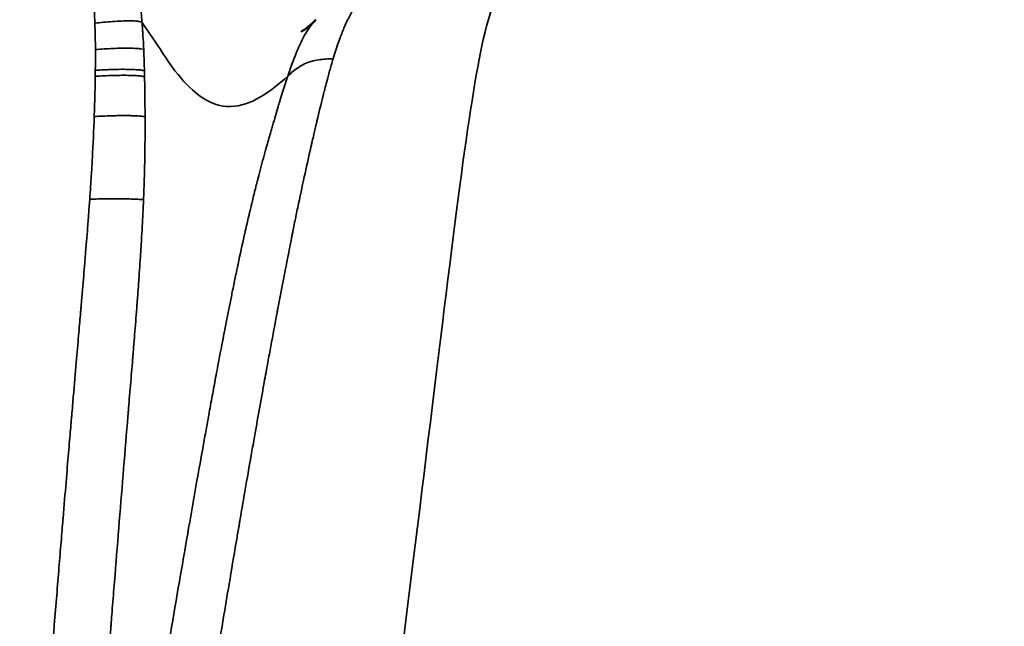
# Model space of a CAD drawing. Header units: millimetres. Extents: x -578 to 1907, y 2499 to 4482.
# Tile 8 of 41: x -91 to 254, y 2712 to 2925. Entities that reach past the tile are written whole.
import ezdxf

# ---------------------------------------------------------------- set-up
doc = ezdxf.new("R2010")
doc.units = ezdxf.units.MM
doc.layers.add('Visible (ANSI)', color=7, linetype='Continuous', lineweight=50)
doc.layers.add('Visible Narrow (ANSI)', color=7, linetype='Continuous', lineweight=35)
doc.styles.get("Standard").update_dxf_attribs({"font": 'tahoma.ttf'})
doc.dimstyles.get("Standard").update_dxf_attribs({"dimtxt": 25, "dimasz": 0.18, "dimexe": 0.18, "dimexo": 0.0625, "dimgap": 0.09, "dimtad": 0, "dimtih": 1, "dimtoh": 1, "dimzin": 0, "dimdsep": 46, "dimtxsty": 'Standard', "dimcen": 0.09, "dimadec": 0, "dimazin": 0, "dimtfac": 1, "dimtofl": 0, "dimtmove": 0, "dimatfit": 3, "dimfxl": 1, "dimtolj": 1, "dimtzin": 0, "dimarcsym": 0})

# ---------------------------------------------------------------- blocks, each defined once
blk = doc.blocks.new('*D9')
at = {"color": 0, "lineweight": -2, "transparency": 16777216}
for p, q in [((-271.39, 2563.39), (-271.39, 3444.12)), ((-271.21, 3443.94), (120.55, 3443.94)), ((779.94, 3443.94), (388.19, 3443.94)), ((780.12, 2563.39), (780.12, 3444.12))]:
    blk.add_line(p, q, dxfattribs=at)
at = {"color": 0, "transparency": 16777216}
for points in [[(-271.21, 3443.97), (-271.21, 3443.91), (-271.39, 3443.94)], [(779.94, 3443.97), (779.94, 3443.91), (780.12, 3443.94)]]:
    blk.add_solid(points, dxfattribs=at)
at = {"layer": 'Defpoints', "color": 0, "transparency": 16777216}
for p in [(780.12, 3443.94), (-271.39, 2563.33), (780.12, 2563.33)]:
    blk.add_point(p, dxfattribs=at)
at = {"color": 0, "transparency": 16777216, "insert": (254.37, 3443.94), "char_height": 25, "attachment_point": 5}
blk.add_mtext('\\A1;1051.51mm [41{\\H1x;\\S1/4;}]', dxfattribs=at)
blk = doc.blocks.new('*D10')
at = {"color": 0, "lineweight": -2, "transparency": 16777216}
for p, q in [((254.3, 3332.44), (-451.8, 3332.68)), ((-451.62, 3332.5), (-451.75, 2949.06)), ((-451.91, 2499.48), (-451.78, 2882.92)), ((254.02, 2499.06), (-452.09, 2499.3))]:
    blk.add_line(p, q, dxfattribs=at)
at = {"color": 0, "transparency": 16777216}
for points in [[(-451.65, 3332.5), (-451.59, 3332.5), (-451.62, 3332.68)], [(-451.94, 2499.48), (-451.88, 2499.48), (-451.91, 2499.3)]]:
    blk.add_solid(points, dxfattribs=at)
at = {"layer": 'Defpoints', "color": 0, "transparency": 16777216}
for p in [(254.37, 3332.44), (-451.91, 2499.3), (254.08, 2499.06)]:
    blk.add_point(p, dxfattribs=at)
at = {"color": 0, "transparency": 16777216, "insert": (-451.77, 2915.99), "char_height": 25, "attachment_point": 5}
blk.add_mtext('\\A1;833.38mm [32{\\H1x;\\S3/4;}]', dxfattribs=at)

msp = doc.modelspace()

# ---------------------------------------------------------------- linework, layer by layer
at = {"layer": 'Visible (ANSI)'}
msp.add_open_spline([(7.631, 2920.573), (7.631, 2920.573), (7.75, 2920.629), (8.611, 2921.168), (9.53, 2921.643), (12.86, 2924.738)], degree=3, knots=[14.6805777, 14.6805777, 14.6805777, 14.6805777, 16.6180263, 16.6180263, 20.3006713, 20.3006713, 20.3006713, 20.3006713], dxfattribs=at)
msp.add_open_spline([(12.9, 2924.774), (12.904, 2924.778), (12.908, 2924.781), (12.912, 2924.785)], degree=3, dxfattribs=at)
at = {"layer": 'Visible Narrow (ANSI)'}
for centre, major_axis, ratio, start_param, end_param in [((-656.779, 2883.767), (100.7, 668.766), 0.8726739, 4.8744306, 4.8775297), ((-803.692, 2862.413), (-361.831, -689.284), 0.9640852, 2.0941918, 2.0969059)]:
    msp.add_ellipse(centre, major_axis=major_axis, ratio=ratio, start_param=start_param, end_param=end_param, dxfattribs=at)
for points, knots in [([(25.366, 2562.626), (35.39, 2642.22), (55.637, 2802.935), (70.108, 2926.565), (78.263, 2937.208), (81.222, 2937.443)], [-3.4653688, -3.4653688, -3.4653688, -3.4653688, -2.5, -1.5, -0.8308815, -0.8308815, -0.8308815, -0.8308815]), ([(33.513, 2933.805), (33.508, 2933.804), (33.502, 2933.804), (33.496, 2933.803), (33.354, 2933.793), (33.21, 2933.778), (33.064, 2933.758), (32.991, 2933.749), (32.917, 2933.738), (32.843, 2933.726), (32.807, 2933.72), (32.769, 2933.713), (32.732, 2933.707), (32.714, 2933.703), (32.695, 2933.7), (32.676, 2933.696), (32.667, 2933.695), (32.658, 2933.693), (32.648, 2933.691), (32.64, 2933.689), (32.631, 2933.688), (32.622, 2933.686), (32.622, 2933.686), (32.621, 2933.686), (32.62, 2933.686), (32.586, 2933.679), (32.551, 2933.672), (32.516, 2933.665), (32.092, 2933.575), (31.662, 2933.445), (31.226, 2933.262), (30.755, 2933.064), (30.276, 2932.803), (29.79, 2932.464), (29.429, 2932.212), (29.063, 2931.918), (28.692, 2931.576), (28.564, 2931.458), (28.435, 2931.334), (28.306, 2931.204), (28.054, 2930.951), (27.8, 2930.675), (27.543, 2930.374), (27.415, 2930.223), (27.286, 2930.067), (27.156, 2929.903), (27.092, 2929.822), (27.027, 2929.738), (26.961, 2929.653), (26.929, 2929.611), (26.896, 2929.568), (26.864, 2929.524), (26.847, 2929.503), (26.831, 2929.481), (26.815, 2929.459), (26.799, 2929.438), (26.782, 2929.416), (26.766, 2929.394), (26.764, 2929.391), (26.761, 2929.387), (26.758, 2929.383), (26.735, 2929.352), (26.713, 2929.322), (26.69, 2929.291), (25.977, 2928.317), (25.281, 2927.187), (24.603, 2925.917), (24.432, 2925.597), (24.262, 2925.269), (24.093, 2924.933), (23.61, 2923.969), (23.137, 2922.94), (22.674, 2921.852), (22.137, 2920.59), (21.615, 2919.25), (21.108, 2917.854), (20.745, 2916.853), (20.39, 2915.823), (20.044, 2914.772), (19.736, 2913.837), (19.435, 2912.884), (19.139, 2911.914), (19.052, 2911.626), (18.965, 2911.338), (18.878, 2911.049)], [0.46811311, 0.46811311, 0.46811311, 0.46811311, 0.46875, 0.46875, 0.46875, 0.484375, 0.484375, 0.484375, 0.4921875, 0.4921875, 0.4921875, 0.49609375, 0.49609375, 0.49609375, 0.49804688, 0.49804688, 0.49804688, 0.49902344, 0.49902344, 0.49902344, 0.49993896, 0.49993896, 0.49993896, 0.5, 0.5, 0.5, 0.50472319, 0.50472319, 0.50472319, 0.5625, 0.5625, 0.5625, 0.625, 0.625, 0.625, 0.67145662, 0.67145662, 0.67145662, 0.6875, 0.6875, 0.6875, 0.71875, 0.71875, 0.71875, 0.734375, 0.734375, 0.734375, 0.7421875, 0.7421875, 0.7421875, 0.74609375, 0.74609375, 0.74609375, 0.74804687, 0.74804687, 0.74804687, 0.74996948, 0.74996948, 0.74996948, 0.75022008, 0.75022008, 0.75022008, 0.75212528, 0.75212528, 0.75212528, 0.8125, 0.8125, 0.8125, 0.82771755, 0.82771755, 0.82771755, 0.87132615, 0.87132615, 0.87132615, 0.92190306, 0.92190306, 0.92190306, 0.95814832, 0.95814832, 0.95814832, 0.99042216, 0.99042216, 0.99042216, 1, 1, 1, 1]), ([(-64.71, 2923.556), (-64.769, 2925.336), (-64.87, 2927.692), (-64.953, 2930.045), (-64.971, 2930.62)], [37.06936861, 37.06936861, 37.06936861, 37.06936861, 37.61326566, 37.78921166, 37.78921166, 37.78921166, 37.78921166]), ([(-48.707, 2930.704), (-48.67, 2930.164), (-48.63, 2929.632), (-48.59, 2929.106), (-48.588, 2929.081), (-48.586, 2929.057), (-48.584, 2929.032), (-48.563, 2928.757), (-48.542, 2928.483), (-48.52, 2928.21), (-48.51, 2928.074), (-48.499, 2927.938), (-48.488, 2927.802), (-48.483, 2927.734), (-48.477, 2927.666), (-48.472, 2927.598), (-48.469, 2927.564), (-48.466, 2927.53), (-48.464, 2927.496), (-48.461, 2927.462), (-48.458, 2927.43), (-48.455, 2927.395), (-48.364, 2926.253), (-48.269, 2925.103), (-48.177, 2923.915)], [0, 0, 0, 0, 0.2387561, 0.2387561, 0.2387561, 0.25, 0.25, 0.25, 0.375, 0.375, 0.375, 0.4375, 0.4375, 0.4375, 0.46875, 0.46875, 0.46875, 0.484375, 0.484375, 0.484375, 0.5, 0.5, 0.5, 1, 1, 1, 1]), ([(-64.528, 2914.29), (-64.534, 2915.774), (-64.57, 2918.864), (-64.658, 2921.952), (-64.71, 2923.556)], [36.12647665, 36.12647665, 36.12647665, 36.12647665, 36.57942, 37.06936861, 37.06936861, 37.06936861, 37.06936861]), ([(-48.177, 2923.915), (-48.158, 2923.681), (-48.134, 2923.367), (-48.089, 2922.777), (-48.073, 2922.56), (-48.047, 2922.206), (-48.033, 2922.022), (-48.017, 2921.794), (-48.008, 2921.677), (-48.005, 2921.626), (-48.002, 2921.592), (-48.001, 2921.573), (-47.963, 2921.053), (-47.932, 2920.602), (-47.892, 2920.005), (-47.88, 2919.819), (-47.863, 2919.559), (-47.855, 2919.434), (-47.846, 2919.297), (-47.841, 2919.23), (-47.839, 2919.198), (-47.839, 2919.184), (-47.838, 2919.174), (-47.838, 2919.171), (-47.736, 2917.569), (-47.648, 2915.955), (-47.576, 2914.324)], [0, 0, 0, 0, 0.125, 0.125, 0.1875, 0.1875, 0.21875, 0.234375, 0.2421875, 0.2460937, 0.2460937, 0.25, 0.25, 0.375, 0.375, 0.4375, 0.4375, 0.46875, 0.484375, 0.4921875, 0.4960937, 0.4980469, 0.4980469, 0.5, 0.5, 1, 1, 1, 1]), ([(-48.177, 2923.915), (-47.257, 2922.549), (-44.151, 2918.012), (-41.546, 2914.102), (-36.849, 2906.873), (-28.559, 2896.999), (-14.392, 2891.364), (-3.502, 2899.196), (2.984, 2905.015)], [0.0696261, 0.0696261, 0.0696261, 0.0696261, 0.125, 0.25, 0.25, 0.5, 1, 1.7596823, 1.7596823, 1.7596823, 1.7596823]), ([(2.984, 2905.015), (3.064, 2905.253), (3.145, 2905.493), (3.227, 2905.732), (3.502, 2906.541), (3.786, 2907.355), (4.076, 2908.166), (4.371, 2908.988), (4.673, 2909.807), (4.981, 2910.617), (5.017, 2910.711), (5.052, 2910.804), (5.088, 2910.896), (5.405, 2911.724), (5.73, 2912.541), (6.061, 2913.341), (6.235, 2913.759), (6.41, 2914.172), (6.587, 2914.58), (6.598, 2914.606), (6.61, 2914.632), (6.621, 2914.658), (6.715, 2914.874), (6.81, 2915.089), (6.905, 2915.302), (6.953, 2915.408), (7.001, 2915.515), (7.048, 2915.62), (7.072, 2915.673), (7.096, 2915.726), (7.12, 2915.778), (7.132, 2915.804), (7.144, 2915.831), (7.156, 2915.857), (7.168, 2915.881), (7.179, 2915.906), (7.19, 2915.93), (7.191, 2915.932), (7.192, 2915.934), (7.193, 2915.935), (7.448, 2916.49), (7.7, 2917.017), (7.949, 2917.518), (8.267, 2918.156), (8.58, 2918.754), (8.889, 2919.312), (9.416, 2920.263), (9.931, 2921.099), (10.436, 2921.836), (10.459, 2921.869), (10.482, 2921.903), (10.504, 2921.936), (10.505, 2921.937), (10.507, 2921.939), (10.508, 2921.94), (10.968, 2922.606), (11.429, 2923.2), (11.889, 2923.726), (12.039, 2923.898), (12.19, 2924.063), (12.341, 2924.221), (12.527, 2924.416), (12.713, 2924.6), (12.9, 2924.774)], [0, 0, 0, 0, 0.00801189, 0.00801189, 0.00801189, 0.03507229, 0.03507229, 0.03507229, 0.0625, 0.0625, 0.0625, 0.06565311, 0.06565311, 0.06565311, 0.09375, 0.09375, 0.09375, 0.10843703, 0.10843703, 0.10843703, 0.109375, 0.109375, 0.109375, 0.1171875, 0.1171875, 0.1171875, 0.12109375, 0.12109375, 0.12109375, 0.12304687, 0.12304687, 0.12304687, 0.12402344, 0.12402344, 0.12402344, 0.12493896, 0.12493896, 0.12493896, 0.125, 0.125, 0.125, 0.15250947, 0.15250947, 0.15250947, 0.1875, 0.1875, 0.1875, 0.24716532, 0.24716532, 0.24716532, 0.24987793, 0.24987793, 0.24987793, 0.25, 0.25, 0.25, 0.3125, 0.3125, 0.3125, 0.33297907, 0.33297907, 0.33297907, 0.35831773, 0.35831773, 0.35831773, 0.35831773]), ([(-64.55, 2907.023), (-64.549, 2907.341), (-64.539, 2909.544), (-64.521, 2911.965), (-64.528, 2914.068), (-64.528, 2914.29)], [35.38834626, 35.38834626, 35.38834626, 35.38834626, 35.4851435, 36.05892442, 36.12647665, 36.12647665, 36.12647665, 36.12647665]), ([(-47.576, 2914.324), (-47.569, 2914.16), (-47.559, 2913.929), (-47.546, 2913.631), (-47.546, 2913.619), (-47.545, 2913.607), (-47.545, 2913.595), (-47.538, 2913.437), (-47.531, 2913.261), (-47.523, 2913.068), (-47.52, 2912.972), (-47.516, 2912.87), (-47.512, 2912.765), (-47.51, 2912.712), (-47.507, 2912.658), (-47.505, 2912.603), (-47.504, 2912.576), (-47.503, 2912.548), (-47.502, 2912.52), (-47.502, 2912.506), (-47.501, 2912.492), (-47.501, 2912.478), (-47.5, 2912.464), (-47.5, 2912.448), (-47.499, 2912.435), (-47.484, 2912.039), (-47.472, 2911.685), (-47.461, 2911.373), (-47.451, 2911.083), (-47.443, 2910.829), (-47.436, 2910.611), (-47.433, 2910.506), (-47.426, 2910.312), (-47.421, 2910.153), (-47.395, 2909.293), (-47.373, 2908.524), (-47.354, 2907.844), (-47.345, 2907.504), (-47.336, 2907.187), (-47.328, 2906.891)], [0, 0, 0, 0, 0.1201227, 0.1201227, 0.1201227, 0.125, 0.125, 0.125, 0.1875, 0.1875, 0.1875, 0.21875, 0.21875, 0.21875, 0.234375, 0.234375, 0.234375, 0.2421875, 0.2421875, 0.2421875, 0.2460937, 0.2460937, 0.2460937, 0.25, 0.25, 0.25, 0.375, 0.375, 0.375, 0.4915319, 0.4915319, 0.4915319, 0.5472305, 0.5472305, 0.5472305, 0.8492393, 0.8492393, 0.8492393, 1, 1, 1, 1]), ([(18.878, 2911.049), (18.439, 2909.581), (18.031, 2908.151), (17.658, 2906.803), (17.284, 2905.455), (16.945, 2904.19), (16.642, 2903.042), (16.404, 2902.136), (16.188, 2901.302), (15.996, 2900.553), (15.945, 2900.353), (15.896, 2900.158), (15.848, 2899.97), (15.823, 2899.872), (15.798, 2899.776), (15.774, 2899.682), (15.689, 2899.346), (15.61, 2899.033), (15.537, 2898.742), (15.49, 2898.556), (15.446, 2898.38), (15.404, 2898.213), (15.383, 2898.129), (15.363, 2898.048), (15.343, 2897.97), (15.334, 2897.93), (15.324, 2897.892), (15.314, 2897.854), (15.31, 2897.835), (15.305, 2897.816), (15.3, 2897.797), (15.298, 2897.788), (15.296, 2897.779), (15.293, 2897.769), (15.291, 2897.761), (15.289, 2897.753), (15.287, 2897.745), (15.285, 2897.738), (15.28, 2897.717), (15.276, 2897.7), (14.62, 2895.079), (13.934, 2892.266), (13.216, 2889.247), (13.089, 2888.713), (12.961, 2888.172), (12.832, 2887.624), (12.67, 2886.937), (12.506, 2886.24), (12.341, 2885.532), (12.264, 2885.202), (12.187, 2884.87), (12.109, 2884.536), (11.92, 2883.724), (11.73, 2882.899), (11.537, 2882.061), (11.44, 2881.642), (11.343, 2881.219), (11.246, 2880.793), (11.197, 2880.58), (11.148, 2880.366), (11.099, 2880.151), (11.075, 2880.044), (11.05, 2879.937), (11.026, 2879.829), (11.004, 2879.734), (10.983, 2879.64), (10.961, 2879.545), (10.958, 2879.532), (10.955, 2879.517), (10.952, 2879.505), (10.933, 2879.423), (10.915, 2879.342), (10.896, 2879.26), (10.196, 2876.181), (9.478, 2872.963), (8.747, 2869.607), (7.998, 2866.164), (7.235, 2862.575), (6.46, 2858.841), (6.457, 2858.826), (6.454, 2858.81), (6.451, 2858.797), (6.28, 2857.978), (6.108, 2857.152), (5.937, 2856.319), (5.809, 2855.699), (5.681, 2855.075), (5.553, 2854.447), (5.494, 2854.159), (5.435, 2853.871), (5.377, 2853.581), (5.197, 2852.697), (5.017, 2851.805), (4.837, 2850.906), (4.747, 2850.457), (4.657, 2850.005), (4.566, 2849.552), (4.475, 2849.101), (4.384, 2848.647), (4.293, 2848.192), (4.293, 2848.189), (4.292, 2848.187), (4.292, 2848.187), (4.258, 2848.015), (4.091, 2847.183), (3.79, 2845.661), (3.421, 2843.804), (2.852, 2840.922), (2.066, 2836.866), (2.065, 2836.863), (2.064, 2836.858), (2.064, 2836.856), (1.826, 2835.632), (1.589, 2834.409), (1.354, 2833.187), (0.724, 2829.917), (0.102, 2826.657), (-0.509, 2823.419), (-0.604, 2822.916), (-0.699, 2822.414), (-0.793, 2821.913), (-1.534, 2817.977), (-2.26, 2814.077), (-2.969, 2810.236), (-3.32, 2808.334), (-3.666, 2806.447), (-4.008, 2804.576), (-4.445, 2802.188), (-4.875, 2799.826), (-5.297, 2797.498), (-5.586, 2795.904), (-5.871, 2794.325), (-6.153, 2792.763), (-6.762, 2789.379), (-7.354, 2786.071), (-7.925, 2782.862), (-8.232, 2781.133), (-8.534, 2779.428), (-8.831, 2777.752), (-9.181, 2775.77), (-9.523, 2773.83), (-9.856, 2771.936), (-10.6, 2767.697), (-11.299, 2763.682), (-11.95, 2759.927), (-12.394, 2757.361), (-12.816, 2754.916), (-13.214, 2752.601), (-13.414, 2751.443), (-13.607, 2750.318), (-13.794, 2749.226), (-13.888, 2748.68), (-13.98, 2748.142), (-14.07, 2747.613), (-14.116, 2747.348), (-14.16, 2747.086), (-14.205, 2746.825), (-14.227, 2746.695), (-14.249, 2746.565), (-14.271, 2746.436), (-14.283, 2746.371), (-14.294, 2746.307), (-14.305, 2746.243), (-14.311, 2746.204), (-14.318, 2746.165), (-14.324, 2746.126), (-14.329, 2746.101), (-14.331, 2746.086), (-14.337, 2746.05), (-14.604, 2744.489), (-14.872, 2742.919), (-15.14, 2741.342), (-15.955, 2736.551), (-16.777, 2731.687), (-17.606, 2726.757), (-18.977, 2718.597), (-20.367, 2710.254), (-21.77, 2701.755), (-23.034, 2694.093), (-24.311, 2686.304), (-25.595, 2678.408), (-26.88, 2670.515), (-28.173, 2662.516), (-29.472, 2654.431), (-29.474, 2654.423), (-29.474, 2654.422), (-29.474, 2654.421), (-29.621, 2653.505), (-29.883, 2651.878), (-30.259, 2649.533), (-30.813, 2646.077), (-31.616, 2641.061), (-32.672, 2634.438), (-33.767, 2627.565), (-35.134, 2618.96), (-36.783, 2608.574), (-36.785, 2608.561), (-36.787, 2608.545), (-36.789, 2608.534), (-37.644, 2603.152), (-38.435, 2598.178), (-39.163, 2593.622), (-39.209, 2593.334), (-39.255, 2593.047), (-39.3, 2592.762), (-40.065, 2587.975), (-40.757, 2583.661), (-41.376, 2579.83), (-41.723, 2577.679), (-42.048, 2575.679), (-42.348, 2573.833), (-43.119, 2569.1), (-43.739, 2565.369), (-44.203, 2562.645)], [0, 0, 0, 0, 0.015625, 0.015625, 0.015625, 0.03125, 0.03125, 0.03125, 0.043573, 0.043573, 0.043573, 0.046875, 0.046875, 0.046875, 0.0485897, 0.0485897, 0.0485897, 0.0546875, 0.0546875, 0.0546875, 0.0585938, 0.0585938, 0.0585938, 0.0605469, 0.0605469, 0.0605469, 0.0615234, 0.0615234, 0.0615234, 0.0620117, 0.0620117, 0.0620117, 0.0622559, 0.0622559, 0.0622559, 0.0624695, 0.0624695, 0.0624695, 0.0626634, 0.0626634, 0.0626634, 0.09375, 0.09375, 0.09375, 0.099254, 0.099254, 0.099254, 0.1061576, 0.1061576, 0.1061576, 0.109375, 0.109375, 0.109375, 0.1171875, 0.1171875, 0.1171875, 0.1210938, 0.1210938, 0.1210938, 0.1230469, 0.1230469, 0.1230469, 0.1240234, 0.1240234, 0.1240234, 0.1248779, 0.1248779, 0.1248779, 0.125, 0.125, 0.125, 0.1258061, 0.1258061, 0.1258061, 0.1562005, 0.1562005, 0.1562005, 0.1873779, 0.1873779, 0.1873779, 0.1875, 0.1875, 0.1875, 0.1949897, 0.1949897, 0.1949897, 0.200569, 0.200569, 0.200569, 0.203125, 0.203125, 0.203125, 0.2109375, 0.2109375, 0.2109375, 0.2148438, 0.2148438, 0.2148438, 0.2187347, 0.2187347, 0.2187347, 0.2187623, 0.2187623, 0.2187623, 0.2328272, 0.2328272, 0.2328272, 0.2499847, 0.2499847, 0.2499847, 0.25, 0.25, 0.25, 0.2585014, 0.2585014, 0.2585014, 0.28125, 0.28125, 0.28125, 0.2847809, 0.2847809, 0.2847809, 0.3125, 0.3125, 0.3125, 0.3262244, 0.3262244, 0.3262244, 0.34375, 0.34375, 0.34375, 0.3557459, 0.3557459, 0.3557459, 0.3817374, 0.3817374, 0.3817374, 0.3957436, 0.3957436, 0.3957436, 0.4123089, 0.4123089, 0.4123089, 0.4493675, 0.4493675, 0.4493675, 0.4746838, 0.4746838, 0.4746838, 0.4873419, 0.4873419, 0.4873419, 0.4936709, 0.4936709, 0.4936709, 0.4968355, 0.4968355, 0.4968355, 0.4984177, 0.4984177, 0.4984177, 0.4992089, 0.4992089, 0.4992089, 0.499688, 0.499688, 0.499688, 0.5, 0.5, 0.5, 0.5137938, 0.5137938, 0.5137938, 0.5556809, 0.5556809, 0.5556809, 0.625, 0.625, 0.625, 0.6875, 0.6875, 0.6875, 0.7499847, 0.7499847, 0.7499847, 0.7500458, 0.7500458, 0.7500458, 0.78125, 0.78125, 0.78125, 0.8272306, 0.8272306, 0.8272306, 0.874939, 0.874939, 0.874939, 0.875, 0.875, 0.875, 0.9043903, 0.9043903, 0.9043903, 0.90625, 0.90625, 0.90625, 0.9375, 0.9375, 0.9375, 0.9550439, 0.9550439, 0.9550439, 1, 1, 1, 1]), ([(18.878, 2911.049), (18.019, 2911.03), (15.453, 2910.975), (11.145, 2910.375), (6.517, 2908.218), (4.164, 2906.077), (2.984, 2905.015)], [0, 0, 0, 0, 0.1428571, 0.4285714, 0.7142857, 1, 1, 1, 1]), ([(-64.563, 2904.934), (-63.547, 2904.99), (-60.531, 2905.158), (-56.282, 2905.287), (-52.397, 2905.253), (-50.066, 2905.155), (-48.411, 2904.996), (-47.647, 2904.865), (-47.274, 2904.798)], [0, 0, 0, 0, 0.1428571, 0.4285714, 0.5714286, 0.7142857, 0.8571429, 1, 1, 1, 1]), ([(-64.55, 2907.023), (-63.532, 2907.082), (-62.01, 2907.167), (-58.927, 2907.306), (-55.766, 2907.385), (-52.376, 2907.357), (-50.057, 2907.257), (-48.43, 2907.094), (-47.689, 2906.96), (-47.328, 2906.891)], [0, 0, 0, 0, 0.1428571, 0.2142857, 0.4285714, 0.5714286, 0.7142857, 0.8571429, 1, 1, 1, 1]), ([(-64.941, 2890.807), (-64.861, 2893.155), (-64.787, 2895.502), (-64.724, 2897.847), (-64.679, 2899.537), (-64.638, 2901.226), (-64.603, 2902.914), (-64.596, 2903.251), (-64.589, 2903.588), (-64.583, 2903.924), (-64.576, 2904.261), (-64.57, 2904.598), (-64.563, 2904.934)], [33.7449177, 33.7449177, 33.7449177, 33.7449177, 34.4577433, 34.4577433, 34.4577433, 34.9714434, 34.9714434, 34.9714434, 35.0739043, 35.0739043, 35.0739043, 35.1763591, 35.1763591, 35.1763591, 35.1763591]), ([(-62.014, 2563.233), (-61.326, 2567.482), (-60.484, 2572.739), (-59.485, 2578.997), (-59.345, 2579.876), (-59.201, 2580.773), (-59.055, 2581.691), (-58.461, 2585.418), (-57.815, 2589.467), (-57.118, 2593.834), (-56.896, 2595.225), (-56.669, 2596.648), (-56.436, 2598.103), (-56.304, 2598.932), (-56.169, 2599.771), (-56.033, 2600.62), (-55.846, 2601.791), (-55.656, 2602.98), (-55.462, 2604.189), (-55.365, 2604.794), (-55.268, 2605.403), (-55.169, 2606.018), (-55.12, 2606.325), (-55.07, 2606.633), (-55.021, 2606.943), (-54.996, 2607.097), (-54.971, 2607.252), (-54.946, 2607.408), (-54.922, 2607.558), (-54.898, 2607.709), (-54.874, 2607.86), (-54.873, 2607.865), (-54.872, 2607.871), (-54.871, 2607.875), (-53.689, 2615.244), (-52.475, 2622.775), (-51.233, 2630.443), (-50.816, 2633.014), (-50.397, 2635.601), (-49.974, 2638.202), (-49.766, 2639.479), (-49.557, 2640.759), (-49.348, 2642.043), (-49.031, 2643.992), (-48.711, 2645.949), (-48.391, 2647.913), (-48.23, 2648.895), (-48.069, 2649.879), (-47.908, 2650.864), (-47.827, 2651.357), (-47.747, 2651.85), (-47.666, 2652.344), (-47.625, 2652.59), (-47.585, 2652.837), (-47.544, 2653.084), (-47.514, 2653.27), (-47.484, 2653.455), (-47.453, 2653.64), (-47.443, 2653.702), (-47.433, 2653.762), (-47.423, 2653.826), (-43.089, 2680.263), (-38.787, 2705.93), (-34.655, 2729.962), (-33.809, 2734.884), (-32.97, 2739.738), (-32.139, 2744.514), (-32.066, 2744.93), (-31.994, 2745.344), (-31.922, 2745.758), (-31.888, 2745.954), (-31.854, 2746.15), (-31.82, 2746.346), (-31.815, 2746.374), (-31.81, 2746.4), (-31.805, 2746.429), (-30.845, 2751.935), (-29.869, 2757.494), (-28.879, 2763.08), (-28.171, 2767.076), (-27.456, 2771.084), (-26.737, 2775.087), (-26.389, 2777.028), (-26.039, 2778.969), (-25.688, 2780.906), (-25.378, 2782.617), (-25.068, 2784.327), (-24.757, 2786.034), (-24.343, 2788.307), (-23.927, 2790.575), (-23.51, 2792.835), (-23.51, 2792.839), (-23.509, 2792.844), (-23.508, 2792.847), (-23.33, 2793.813), (-23.136, 2794.865), (-22.925, 2795.998), (-22.554, 2797.998), (-22.134, 2800.253), (-21.666, 2802.741), (-21.361, 2804.359), (-21.036, 2806.076), (-20.692, 2807.883), (-20.211, 2810.41), (-19.692, 2813.112), (-19.137, 2815.967), (-19.133, 2815.986), (-19.13, 2816.004), (-19.126, 2816.025), (-18.455, 2819.472), (-17.845, 2822.554), (-17.293, 2825.307), (-16.972, 2826.906), (-16.671, 2828.395), (-16.389, 2829.781), (-16.005, 2831.665), (-15.656, 2833.357), (-15.341, 2834.872), (-15.216, 2835.472), (-15.097, 2836.045), (-14.983, 2836.59), (-14.953, 2836.732), (-14.923, 2836.872), (-14.894, 2837.01), (-14.824, 2837.345), (-14.756, 2837.669), (-14.69, 2837.982), (-14.657, 2838.139), (-14.624, 2838.293), (-14.592, 2838.444), (-14.576, 2838.52), (-14.56, 2838.595), (-14.544, 2838.669), (-14.536, 2838.707), (-14.529, 2838.744), (-14.521, 2838.78), (-14.514, 2838.815), (-14.506, 2838.849), (-14.499, 2838.884), (-14.496, 2838.899), (-14.488, 2838.933), (-14.483, 2838.961), (-13.732, 2842.497), (-13.008, 2845.818), (-12.307, 2848.943), (-12.182, 2849.497), (-12.059, 2850.045), (-11.936, 2850.588), (-11.526, 2852.397), (-11.124, 2854.14), (-10.731, 2855.82), (-10.6, 2856.377), (-10.47, 2856.927), (-10.342, 2857.47), (-10.276, 2857.746), (-10.211, 2858.021), (-10.146, 2858.294), (-10.068, 2858.618), (-9.991, 2858.94), (-9.915, 2859.259), (-9.896, 2859.338), (-9.877, 2859.418), (-9.858, 2859.497), (-9.81, 2859.695), (-9.762, 2859.893), (-9.714, 2860.089), (-9.691, 2860.188), (-9.667, 2860.286), (-9.643, 2860.384), (-9.619, 2860.482), (-9.595, 2860.581), (-9.572, 2860.677), (-9.201, 2862.204), (-8.806, 2863.803), (-8.387, 2865.465), (-8.178, 2866.295), (-7.963, 2867.142), (-7.742, 2868.002), (-7.632, 2868.432), (-7.52, 2868.865), (-7.407, 2869.302), (-7.35, 2869.521), (-7.294, 2869.74), (-7.236, 2869.96), (-7.208, 2870.07), (-7.179, 2870.18), (-7.15, 2870.291), (-7.136, 2870.346), (-7.121, 2870.401), (-7.107, 2870.457), (-7.096, 2870.498), (-7.085, 2870.54), (-7.074, 2870.581), (-7.071, 2870.595), (-7.066, 2870.61), (-7.063, 2870.623), (-6.983, 2870.931), (-6.902, 2871.238), (-6.821, 2871.544), (-6.495, 2872.784), (-6.169, 2874.004), (-5.844, 2875.203), (-5.491, 2876.511), (-5.139, 2877.793), (-4.79, 2879.051), (-4.74, 2879.23), (-4.69, 2879.411), (-4.641, 2879.588), (-4.613, 2879.689), (-4.585, 2879.789), (-4.557, 2879.89), (-4.056, 2881.679), (-3.573, 2883.388), (-3.106, 2885.022), (-2.945, 2885.586), (-2.785, 2886.141), (-2.628, 2886.687), (-2.547, 2886.968), (-2.466, 2887.246), (-2.386, 2887.522), (-2.031, 2888.749), (-1.686, 2889.929), (-1.352, 2891.065), (-1.02, 2892.192), (-0.698, 2893.274), (-0.386, 2894.314), (-0.383, 2894.323), (-0.38, 2894.332), (-0.378, 2894.339), (-0.21, 2894.898), (-0.041, 2895.458), (0.128, 2896.016), (0.196, 2896.24), (0.264, 2896.464), (0.332, 2896.687), (0.645, 2897.714), (0.962, 2898.739), (1.281, 2899.755), (1.842, 2901.544), (2.41, 2903.308), (2.984, 2905.015)], [0, 0, 0, 0, 0.0548075, 0.0548075, 0.0548075, 0.0625, 0.0625, 0.0625, 0.09375, 0.09375, 0.09375, 0.1037036, 0.1037036, 0.1037036, 0.109375, 0.109375, 0.109375, 0.1171875, 0.1171875, 0.1171875, 0.1210937, 0.1210937, 0.1210937, 0.1230469, 0.1230469, 0.1230469, 0.1240234, 0.1240234, 0.1240234, 0.1249695, 0.1249695, 0.1249695, 0.125, 0.125, 0.125, 0.1875, 0.1875, 0.1875, 0.2084583, 0.2084583, 0.2084583, 0.21875, 0.21875, 0.21875, 0.234375, 0.234375, 0.234375, 0.2421875, 0.2421875, 0.2421875, 0.2460937, 0.2460937, 0.2460937, 0.2480469, 0.2480469, 0.2480469, 0.2495117, 0.2495117, 0.2495117, 0.25, 0.25, 0.25, 0.4528786, 0.4528786, 0.4528786, 0.4944346, 0.4944346, 0.4944346, 0.4980469, 0.4980469, 0.4980469, 0.4997559, 0.4997559, 0.4997559, 0.5, 0.5, 0.5, 0.5449973, 0.5449973, 0.5449973, 0.5771912, 0.5771912, 0.5771912, 0.5928068, 0.5928068, 0.5928068, 0.6065997, 0.6065997, 0.6065997, 0.6249695, 0.6249695, 0.6249695, 0.625, 0.625, 0.625, 0.6363031, 0.6363031, 0.6363031, 0.65625, 0.65625, 0.65625, 0.6692315, 0.6692315, 0.6692315, 0.6873779, 0.6873779, 0.6873779, 0.6875, 0.6875, 0.6875, 0.7072657, 0.7072657, 0.7072657, 0.71875, 0.71875, 0.71875, 0.734375, 0.734375, 0.734375, 0.7405738, 0.7405738, 0.7405738, 0.7421875, 0.7421875, 0.7421875, 0.7460937, 0.7460937, 0.7460937, 0.7480469, 0.7480469, 0.7480469, 0.7490234, 0.7490234, 0.7490234, 0.7495117, 0.7495117, 0.7495117, 0.7499695, 0.7499695, 0.7499695, 0.7501743, 0.7501743, 0.7501743, 0.7765694, 0.7765694, 0.7765694, 0.78125, 0.78125, 0.78125, 0.796875, 0.796875, 0.796875, 0.8020521, 0.8020521, 0.8020521, 0.8046875, 0.8046875, 0.8046875, 0.8078169, 0.8078169, 0.8078169, 0.8085937, 0.8085937, 0.8085937, 0.8105469, 0.8105469, 0.8105469, 0.8115234, 0.8115234, 0.8115234, 0.8125, 0.8125, 0.8125, 0.828125, 0.828125, 0.828125, 0.8359375, 0.8359375, 0.8359375, 0.8398437, 0.8398437, 0.8398437, 0.8417969, 0.8417969, 0.8417969, 0.8427734, 0.8427734, 0.8427734, 0.8432617, 0.8432617, 0.8432617, 0.8436279, 0.8436279, 0.8436279, 0.84375, 0.84375, 0.84375, 0.8468386, 0.8468386, 0.8468386, 0.859375, 0.859375, 0.859375, 0.8730469, 0.8730469, 0.8730469, 0.875, 0.875, 0.875, 0.8761083, 0.8761083, 0.8761083, 0.8959037, 0.8959037, 0.8959037, 0.9027364, 0.9027364, 0.9027364, 0.90625, 0.90625, 0.90625, 0.921875, 0.921875, 0.921875, 0.9373779, 0.9373779, 0.9373779, 0.9375, 0.9375, 0.9375, 0.9471441, 0.9471441, 0.9471441, 0.9510037, 0.9510037, 0.9510037, 0.96875, 0.96875, 0.96875, 1, 1, 1, 1]), ([(-47.274, 2904.798), (-47.27, 2904.585), (-47.263, 2904.25), (-47.255, 2903.794), (-47.249, 2903.508), (-47.243, 2903.173), (-47.236, 2902.79), (-47.229, 2902.397), (-47.221, 2901.954), (-47.213, 2901.46), (-47.213, 2901.432), (-47.212, 2901.404), (-47.212, 2901.376), (-47.211, 2901.354), (-47.211, 2901.333), (-47.211, 2901.312), (-47.21, 2901.304), (-47.21, 2901.295), (-47.21, 2901.29), (-47.2, 2900.638), (-47.19, 2900.019), (-47.182, 2899.434), (-47.178, 2899.141), (-47.174, 2898.856), (-47.171, 2898.58), (-47.169, 2898.442), (-47.167, 2898.306), (-47.166, 2898.172), (-47.165, 2898.105), (-47.164, 2898.038), (-47.163, 2897.973), (-47.163, 2897.94), (-47.162, 2897.907), (-47.162, 2897.874), (-47.162, 2897.845), (-47.161, 2897.817), (-47.161, 2897.788), (-47.161, 2897.784), (-47.161, 2897.779), (-47.161, 2897.776), (-47.161, 2897.767), (-47.16, 2897.757), (-47.16, 2897.748), (-47.156, 2897.401), (-47.151, 2896.942), (-47.145, 2896.373), (-47.142, 2896.081), (-47.139, 2895.759), (-47.136, 2895.408), (-47.134, 2895.233), (-47.133, 2895.05), (-47.131, 2894.86), (-47.13, 2894.765), (-47.13, 2894.668), (-47.129, 2894.569), (-47.128, 2894.52), (-47.128, 2894.47), (-47.128, 2894.42), (-47.127, 2894.395), (-47.127, 2894.37), (-47.127, 2894.344), (-47.127, 2894.319), (-47.127, 2894.292), (-47.126, 2894.268), (-47.115, 2892.735), (-47.109, 2891.575), (-47.106, 2890.786)], [0, 0, 0, 0, 0.1064631, 0.1064631, 0.1064631, 0.1734149, 0.1734149, 0.1734149, 0.2421875, 0.2421875, 0.2421875, 0.2460938, 0.2460938, 0.2460938, 0.2490234, 0.2490234, 0.2490234, 0.25, 0.25, 0.25, 0.375, 0.375, 0.375, 0.4375, 0.4375, 0.4375, 0.46875, 0.46875, 0.46875, 0.484375, 0.484375, 0.484375, 0.4921875, 0.4921875, 0.4921875, 0.4990234, 0.4990234, 0.4990234, 0.5, 0.5, 0.5, 0.5033483, 0.5033483, 0.5033483, 0.625, 0.625, 0.625, 0.6875, 0.6875, 0.6875, 0.71875, 0.71875, 0.71875, 0.734375, 0.734375, 0.734375, 0.7421875, 0.7421875, 0.7421875, 0.7460938, 0.7460938, 0.7460938, 0.75, 0.75, 0.75, 1, 1, 1, 1]), ([(-66.518, 2861.811), (-66.477, 2862.39), (-66.437, 2862.957), (-66.399, 2863.513), (-66.262, 2865.483), (-66.14, 2867.316), (-66.032, 2869.018), (-66.03, 2869.035), (-66.029, 2869.05), (-66.028, 2869.069), (-65.983, 2869.774), (-65.939, 2870.477), (-65.896, 2871.177), (-65.809, 2872.603), (-65.726, 2874.019), (-65.647, 2875.425), (-65.631, 2875.724), (-65.614, 2876.021), (-65.598, 2876.322), (-65.335, 2881.128), (-65.115, 2885.951), (-64.941, 2890.807)], [0, 0, 0, 0, 0.0546326, 0.0546326, 0.0546326, 0.2480469, 0.2480469, 0.2480469, 0.25, 0.25, 0.25, 0.3220214, 0.3220214, 0.3220214, 0.46875, 0.46875, 0.46875, 0.5, 0.5, 0.5, 1, 1, 1, 1]), ([(-64.941, 2890.807), (-63.937, 2890.858), (-62.937, 2890.91), (-61.923, 2890.955), (-60.909, 2891), (-59.883, 2891.038), (-58.853, 2891.068), (-58.338, 2891.083), (-57.822, 2891.096), (-57.308, 2891.106), (-56.794, 2891.116), (-56.283, 2891.124), (-55.779, 2891.129), (-54.772, 2891.138), (-53.796, 2891.137), (-52.9, 2891.125), (-52.676, 2891.122), (-52.457, 2891.118), (-52.244, 2891.114), (-52.03, 2891.109), (-51.822, 2891.104), (-51.619, 2891.099), (-51.214, 2891.087), (-50.832, 2891.074), (-50.473, 2891.058), (-50.115, 2891.042), (-49.781, 2891.024), (-49.469, 2891.003), (-49.157, 2890.983), (-48.866, 2890.962), (-48.593, 2890.938), (-48.32, 2890.915), (-48.065, 2890.89), (-47.82, 2890.865), (-47.575, 2890.839), (-47.34, 2890.813), (-47.106, 2890.786)], [0, 0, 0, 0, 0.1428571, 0.1428571, 0.1428571, 0.2857143, 0.2857143, 0.2857143, 0.3571429, 0.3571429, 0.3571429, 0.4285714, 0.4285714, 0.4285714, 0.5714286, 0.5714286, 0.5714286, 0.6071429, 0.6071429, 0.6071429, 0.6428571, 0.6428571, 0.6428571, 0.7142857, 0.7142857, 0.7142857, 0.7857143, 0.7857143, 0.7857143, 0.8571429, 0.8571429, 0.8571429, 0.9285714, 0.9285714, 0.9285714, 1, 1, 1, 1]), ([(-47.106, 2890.786), (-47.1, 2889.164), (-47.098, 2887.649), (-47.101, 2886.239), (-47.103, 2884.83), (-47.11, 2883.525), (-47.119, 2882.324), (-47.128, 2881.123), (-47.139, 2880.027), (-47.151, 2879.035), (-47.157, 2878.539), (-47.163, 2878.069), (-47.169, 2877.626), (-47.172, 2877.404), (-47.176, 2877.189), (-47.179, 2876.98), (-47.18, 2876.876), (-47.182, 2876.773), (-47.184, 2876.672), (-47.185, 2876.622), (-47.185, 2876.572), (-47.186, 2876.522), (-47.187, 2876.497), (-47.187, 2876.473), (-47.187, 2876.448), (-47.188, 2876.426), (-47.188, 2876.405), (-47.189, 2876.384), (-47.189, 2876.361), (-47.19, 2876.319), (-47.19, 2876.284), (-47.219, 2874.589), (-47.256, 2872.889), (-47.302, 2871.178), (-47.32, 2870.48), (-47.34, 2869.781), (-47.362, 2869.08), (-47.419, 2867.196), (-47.486, 2865.299), (-47.562, 2863.388), (-47.585, 2862.813), (-47.608, 2862.236), (-47.633, 2861.658)], [0, 0, 0, 0, 0.125, 0.125, 0.125, 0.25, 0.25, 0.25, 0.375, 0.375, 0.375, 0.4375, 0.4375, 0.4375, 0.46875, 0.46875, 0.46875, 0.484375, 0.484375, 0.484375, 0.4921875, 0.4921875, 0.4921875, 0.4960938, 0.4960938, 0.4960938, 0.4995117, 0.4995117, 0.4995117, 0.5031052, 0.5031052, 0.5031052, 0.6784875, 0.6784875, 0.6784875, 0.75, 0.75, 0.75, 0.9421831, 0.9421831, 0.9421831, 1, 1, 1, 1]), ([(-90.659, 2562.791), (-90.476, 2565.502), (-90.273, 2568.418), (-89.94, 2573.1), (-89.824, 2574.711), (-89.643, 2577.205), (-89.55, 2578.47), (-89.439, 2579.98), (-89.383, 2580.744), (-89.351, 2581.176), (-89.335, 2581.389), (-89.327, 2581.499), (-89.326, 2581.508), (-89.131, 2584.142), (-88.916, 2587.017), (-88.561, 2591.695), (-88.438, 2593.315), (-88.245, 2595.837), (-88.147, 2597.12), (-88.029, 2598.657), (-87.969, 2599.435), (-87.935, 2599.876), (-87.918, 2600.093), (-87.909, 2600.206), (-87.909, 2600.215), (-87.527, 2605.174), (-87.09, 2610.784), (-86.354, 2620.15), (-86.095, 2623.43), (-85.688, 2628.582), (-85.548, 2630.338), (-85.335, 2633.029), (-85.226, 2634.389), (-85.098, 2636), (-85.034, 2636.812), (-84.997, 2637.275), (-84.978, 2637.507), (-84.969, 2637.624), (-84.969, 2637.627), (-84.95, 2637.858), (-84.807, 2639.65), (-84.274, 2646.318), (-83.884, 2651.197), (-83.119, 2660.74), (-82.835, 2664.291), (-82.207, 2672.106), (-81.864, 2676.37), (-81.122, 2685.574), (-80.723, 2690.514), (-80.085, 2698.391), (-79.866, 2701.094), (-79.527, 2705.26), (-79.413, 2706.666), (-79.239, 2708.804), (-79.151, 2709.879), (-79.048, 2711.145), (-78.997, 2711.781), (-78.967, 2712.139), (-78.953, 2712.316), (-78.945, 2712.407), (-78.945, 2712.415), (-78.362, 2719.565), (-77.816, 2726.239), (-77.049, 2735.575), (-76.802, 2738.574), (-76.444, 2742.909), (-76.269, 2745.035), (-76.069, 2747.446), (-75.971, 2748.633), (-75.915, 2749.304), (-75.888, 2749.637), (-75.874, 2749.804), (-75.874, 2749.804), (-75.115, 2758.955), (-74.483, 2766.513), (-73.702, 2775.768), (-73.47, 2778.506), (-73.163, 2782.125), (-73.067, 2783.25), (-72.933, 2784.819), (-72.89, 2785.322), (-72.828, 2786.049), (-72.798, 2786.404), (-72.763, 2786.807), (-72.744, 2787.032), (-72.734, 2787.143), (-72.73, 2787.199), (-72.73, 2787.198), (-72.318, 2792.012), (-71.946, 2796.334), (-71.275, 2804.111), (-70.976, 2807.566), (-70.447, 2813.694), (-70.216, 2816.367), (-69.917, 2819.834), (-69.825, 2820.9), (-69.699, 2822.367), (-69.659, 2822.834), (-69.601, 2823.503), (-69.573, 2823.829), (-69.542, 2824.195), (-69.527, 2824.375), (-69.518, 2824.475), (-69.514, 2824.524), (-69.512, 2824.549), (-69.512, 2824.549), (-69.18, 2828.416), (-68.886, 2831.875), (-68.496, 2836.519), (-68.374, 2837.976), (-68.203, 2840.03), (-68.148, 2840.693), (-68.069, 2841.655), (-68.03, 2842.128), (-67.986, 2842.667), (-67.964, 2842.932), (-67.952, 2843.078), (-67.946, 2843.149), (-67.943, 2843.186), (-67.943, 2843.189), (-67.656, 2846.697), (-67.403, 2849.887), (-67.124, 2853.522), (-67.07, 2854.231), (-67.005, 2855.095), (-66.992, 2855.267), (-66.973, 2855.523), (-66.967, 2855.608), (-66.954, 2855.774), (-66.923, 2856.192), (-66.891, 2856.628), (-66.759, 2858.423), (-66.643, 2860.034), (-66.518, 2861.811)], [0, 0, 0, 0, 0.03125, 0.03125, 0.046875, 0.046875, 0.0546875, 0.0585937, 0.0605469, 0.0615234, 0.062439, 0.062439, 0.0625, 0.0625, 0.09375, 0.09375, 0.109375, 0.109375, 0.1171875, 0.1210937, 0.1230469, 0.1240234, 0.124939, 0.124939, 0.125, 0.125, 0.1875, 0.1875, 0.21875, 0.21875, 0.234375, 0.234375, 0.2421875, 0.2460937, 0.2480469, 0.2490234, 0.2499847, 0.2499847, 0.25, 0.25, 0.3125, 0.3125, 0.375, 0.375, 0.40625, 0.40625, 0.4375, 0.4375, 0.46875, 0.46875, 0.484375, 0.484375, 0.4921875, 0.4921875, 0.4960937, 0.4980469, 0.4990234, 0.4995117, 0.4999695, 0.4999695, 0.5, 0.5, 0.5625, 0.5625, 0.59375, 0.59375, 0.609375, 0.6171875, 0.6210937, 0.6230469, 0.6249695, 0.6249695, 0.625, 0.625, 0.6875, 0.6875, 0.71875, 0.71875, 0.734375, 0.734375, 0.7421875, 0.7421875, 0.7460937, 0.7480469, 0.7490234, 0.7499847, 0.7499847, 0.75, 0.75, 0.78125, 0.78125, 0.8125, 0.8125, 0.84375, 0.84375, 0.859375, 0.859375, 0.8671875, 0.8671875, 0.8710937, 0.8730469, 0.8740234, 0.8745117, 0.8749695, 0.8749695, 0.875, 0.875, 0.90625, 0.90625, 0.921875, 0.921875, 0.9296875, 0.9296875, 0.9335937, 0.9355469, 0.9365234, 0.9370117, 0.937439, 0.937439, 0.9375, 0.9375, 0.96875, 0.96875, 0.9765625, 0.9765625, 0.9785156, 0.9785156, 0.9794922, 0.9794922, 0.9804687, 0.984375, 0.984375, 1, 1, 1, 1]), ([(-47.633, 2861.658), (-47.768, 2858.487), (-47.922, 2855.323), (-48.18, 2850.578), (-48.271, 2848.996), (-48.412, 2846.622), (-48.461, 2845.83), (-48.535, 2844.643), (-48.572, 2844.049), (-48.616, 2843.356), (-48.64, 2842.984), (-48.651, 2842.811), (-48.657, 2842.712), (-48.659, 2842.685), (-48.849, 2839.74), (-49.057, 2836.695), (-49.399, 2831.916), (-49.518, 2830.288), (-49.704, 2827.79), (-49.799, 2826.527), (-49.913, 2825.029), (-49.971, 2824.273), (-50.003, 2823.853), (-50.019, 2823.649), (-50.027, 2823.54), (-50.029, 2823.525), (-50.262, 2820.494), (-50.506, 2817.402), (-50.888, 2812.645), (-51.018, 2811.039), (-51.217, 2808.6), (-51.318, 2807.373), (-51.437, 2805.927), (-51.497, 2805.201), (-51.531, 2804.798), (-51.547, 2804.602), (-51.556, 2804.498), (-51.557, 2804.484), (-51.808, 2801.455), (-52.064, 2798.38), (-52.454, 2793.68), (-52.586, 2792.098), (-52.785, 2789.703), (-52.885, 2788.499), (-53.002, 2787.085), (-53.061, 2786.376), (-53.093, 2785.995), (-53.108, 2785.817), (-53.116, 2785.716), (-53.118, 2785.688), (-53.618, 2779.673), (-54.12, 2773.577), (-55.127, 2761.246), (-55.632, 2755.014), (-56.641, 2742.491), (-57.145, 2736.201), (-57.898, 2726.77), (-58.148, 2723.628), (-58.522, 2718.921), (-58.647, 2717.353), (-58.833, 2715.003), (-58.926, 2713.829), (-59.035, 2712.461), (-59.089, 2711.777), (-59.112, 2711.484), (-59.128, 2711.288), (-59.136, 2711.192), (-60.149, 2698.411), (-61.147, 2685.755), (-62.62, 2667.072), (-63.107, 2660.894), (-63.83, 2651.727), (-64.069, 2648.689), (-64.427, 2644.158), (-64.605, 2641.9), (-64.812, 2639.279), (-64.916, 2637.971), (-64.974, 2637.231), (-65.003, 2636.864), (-65.018, 2636.678), (-65.018, 2636.674), (-65.648, 2628.71), (-66.244, 2621.164), (-67.364, 2606.968), (-67.887, 2600.318), (-68.851, 2587.965), (-69.293, 2582.263), (-70.086, 2571.832), (-70.438, 2567.105), (-70.743, 2562.873)], [0, 0, 0, 0, 0.03125, 0.03125, 0.046875, 0.046875, 0.0546875, 0.0546875, 0.0585938, 0.0605469, 0.0615234, 0.0622559, 0.0622559, 0.0625, 0.0625, 0.09375, 0.09375, 0.109375, 0.109375, 0.1171875, 0.1210938, 0.1230469, 0.1240234, 0.1248779, 0.1248779, 0.125, 0.125, 0.15625, 0.15625, 0.171875, 0.171875, 0.1796875, 0.1835938, 0.1855469, 0.1865234, 0.1873779, 0.1873779, 0.1875, 0.1875, 0.21875, 0.21875, 0.234375, 0.234375, 0.2421875, 0.2460938, 0.2480469, 0.2490234, 0.2497559, 0.2497559, 0.25, 0.25, 0.3125, 0.3125, 0.375, 0.375, 0.4375, 0.4375, 0.46875, 0.46875, 0.484375, 0.484375, 0.4921875, 0.4960938, 0.4980469, 0.4990234, 0.4990234, 0.5, 0.5, 0.625, 0.625, 0.6875, 0.6875, 0.71875, 0.71875, 0.734375, 0.7421875, 0.7460938, 0.7480469, 0.749939, 0.749939, 0.75, 0.75, 0.8125, 0.8125, 0.875, 0.875, 0.9375, 0.9375, 1, 1, 1, 1]), ([(-66.518, 2861.811), (-65.538, 2861.835), (-62.613, 2861.906), (-58.508, 2861.956), (-54.544, 2861.924), (-51.895, 2861.862), (-49.626, 2861.769), (-48.298, 2861.695), (-47.633, 2861.658)], [-1, -1, -1, -1, -0.8571429, -0.5714286, -0.4285714, -0.2857143, -0.1428571, 0, 0, 0, 0])]:
    msp.add_open_spline(points, degree=3, knots=knots, dxfattribs=at)
for points in [[(-64.71, 2923.556), (-63.682, 2923.664), (-61.639, 2923.878), (-58.499, 2924.144), (-55.356, 2924.319), (-52.482, 2924.382), (-50.302, 2924.322), (-48.945, 2924.154), (-48.431, 2923.995), (-48.177, 2923.915)], [(-64.528, 2914.29), (-63.506, 2914.366), (-61.473, 2914.515), (-58.349, 2914.691), (-55.219, 2914.788), (-52.327, 2914.793), (-50.062, 2914.706), (-48.544, 2914.541), (-47.894, 2914.397), (-47.576, 2914.324)]]:
    msp.add_open_spline(points, degree=3, dxfattribs=at)

# ---------------------------------------------------------------- dimensions: what is measured, and where the dimension line sits
for p1, p2, distance, picture, middle in [((-271.3915, 2563.3294), (780.1233, 2563.329), 880.6117, '*D9', (254.3659, 3443.9407)), ((254.365, 3332.439), (254.08, 2499.059), -705.988, '*D10', (-451.765, 2915.991))]:
    dim = msp.add_aligned_dim(p1=p1, p2=p2, distance=distance, dimstyle='Standard', override={"dimpost": 'mm'})
    dim.commit()
    dim.dimension.update_dxf_attribs({"geometry": picture, "text_midpoint": middle})

doc.saveas('drawing.dxf')
